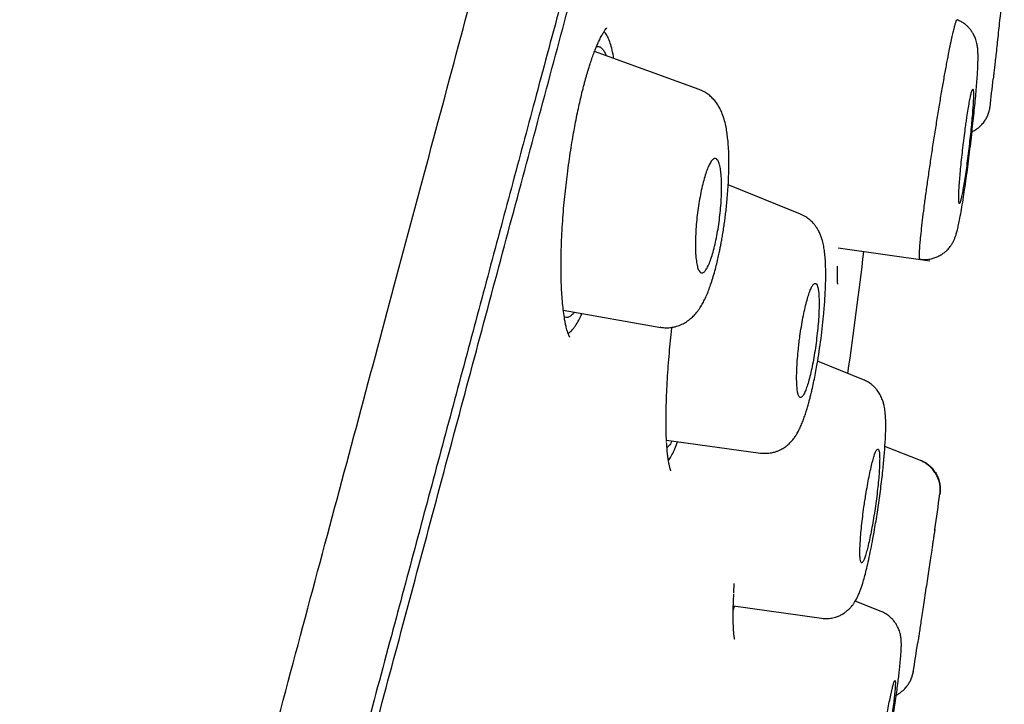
# Model space of a CAD drawing. Header units: millimetres. Extents: x 8 to 827, y 12 to 1643.
# Tile 132 of 134: x 801 to 816, y 1502 to 1513. Entities that reach past the tile are written whole.
import ezdxf

# ---------------------------------------------------------------- set-up
doc = ezdxf.new("R2010")
doc.units = ezdxf.units.MM

msp = doc.modelspace()

# ---------------------------------------------------------------- linework, layer by layer
at = {"color": 7, "linetype": 'Continuous', "lineweight": 30}
for p, q in [((811.667, 1511.628), (810.017, 1512.228)), ((811.666, 1511.624), (811.668, 1511.623)), ((816.257, 1511.357), (816.256, 1511.352)), ((813.269, 1509.665), (812.127, 1510.126)), ((813.861, 1509.129), (815.305, 1508.926)), ((815.305, 1508.926), (815.308, 1508.926)), ((809.525, 1508.148), (811.061, 1507.877)), ((814.261, 1507.051), (813.536, 1507.344)), ((814.259, 1507.047), (814.259, 1507.047)), ((811.153, 1506.101), (812.634, 1505.893)), ((815.158, 1505.776), (814.598, 1506.001)), ((812.636, 1505.899), (812.634, 1505.899)), ((815.157, 1505.773), (815.157, 1505.774)), ((815.467, 1505.251), (815.465, 1505.243)), ((815.465, 1505.243), (815.467, 1505.251)), ((812.213, 1503.687), (812.222, 1503.838)), ((812.205, 1503.412), (812.226, 1503.483)), ((812.207, 1503.486), (813.596, 1503.291)), ((814.537, 1503.398), (814.13, 1503.562)), ((815.046, 1502.451), (815.045, 1502.443)), ((815.045, 1502.443), (815.046, 1502.451))]:
    msp.add_line(p, q, dxfattribs=at)
for radius, start, end in [(221.7, 353.41879, 353.53473), (220, 352.26504, 352.7696), (221.7, 351.68284, 351.82882), (221.7, 351.09499, 351.2155)]:
    msp.add_arc((596.017, 1536.761), radius, start, end, dxfattribs=at)
for points, knots in [([(788.217, 1438.967), (788.365, 1439.521), (788.662, 1440.63), (789.135, 1442.393), (789.626, 1444.225), (790.136, 1446.129), (790.664, 1448.101), (791.209, 1450.135), (791.77, 1452.229), (792.346, 1454.379), (792.936, 1456.58), (793.539, 1458.83), (794.154, 1461.123), (794.779, 1463.456), (795.413, 1465.825), (796.056, 1468.223), (796.705, 1470.647), (797.361, 1473.093), (798.021, 1475.555), (798.684, 1478.03), (799.349, 1480.513), (800.015, 1482.999), (800.681, 1485.483), (801.345, 1487.961), (802.006, 1490.428), (802.663, 1492.88), (803.314, 1495.312), (803.959, 1497.719), (804.597, 1500.098), (805.225, 1502.443), (805.843, 1504.75), (806.45, 1507.014), (807.044, 1509.231), (807.625, 1511.398), (808.191, 1513.511), (808.741, 1515.565), (809.275, 1517.558), (809.791, 1519.484), (810.289, 1521.341), (810.767, 1523.124), (811.224, 1524.83), (811.659, 1526.455), (812.073, 1527.998), (812.463, 1529.456), (812.83, 1530.826), (813.173, 1532.105), (813.491, 1533.292), (813.783, 1534.383), (814.05, 1535.376), (814.289, 1536.268), (814.5, 1537.059), (814.685, 1537.747), (814.842, 1538.332), (814.97, 1538.812), (815.071, 1539.189), (815.142, 1539.453), (815.181, 1539.6), (815.186, 1539.619), (815.188, 1539.625)], [0, 0, 0, 0, 0.018042, 0.036084, 0.054125, 0.072166, 0.090206, 0.108247, 0.126288, 0.144329, 0.162369, 0.180411, 0.198454, 0.216495, 0.234536, 0.252576, 0.270617, 0.288657, 0.306697, 0.324738, 0.342779, 0.360821, 0.378863, 0.396905, 0.414946, 0.432988, 0.451029, 0.46907, 0.487111, 0.505152, 0.523194, 0.541236, 0.559277, 0.577318, 0.595359, 0.6134, 0.631441, 0.649482, 0.667522, 0.685564, 0.703605, 0.721646, 0.739687, 0.757729, 0.775771, 0.793813, 0.811856, 0.829898, 0.847941, 0.865983, 0.884024, 0.902063, 0.920103, 0.938143, 0.956182, 0.974222, 0.992264, 1, 1, 1, 1]), ([(816.017, 1537.367), (816.015, 1537.362), (816.012, 1537.351), (815.989, 1537.265), (815.953, 1537.126), (815.901, 1536.932), (815.834, 1536.682), (815.753, 1536.377), (815.66, 1536.029), (815.556, 1535.644), (815.444, 1535.228), (815.321, 1534.769), (815.186, 1534.267), (815.04, 1533.722), (814.877, 1533.114), (814.696, 1532.438), (814.496, 1531.692), (814.283, 1530.898), (814.057, 1530.057), (813.819, 1529.169), (813.569, 1528.233), (813.312, 1527.276), (813.052, 1526.305), (812.79, 1525.326), (812.518, 1524.313), (812.237, 1523.264), (811.947, 1522.181), (811.639, 1521.031), (811.313, 1519.813), (810.968, 1518.524), (810.613, 1517.2), (810.249, 1515.839), (809.876, 1514.443), (809.492, 1513.01), (809.109, 1511.583), (808.73, 1510.169), (808.356, 1508.776), (807.978, 1507.365), (807.594, 1505.934), (807.206, 1504.485), (806.801, 1502.974), (806.38, 1501.402), (805.942, 1499.768), (805.5, 1498.116), (805.053, 1496.446), (804.601, 1494.757), (804.143, 1493.049), (803.694, 1491.374), (803.255, 1489.737), (802.828, 1488.146), (802.401, 1486.553), (801.973, 1484.957), (801.545, 1483.359), (801.104, 1481.714), (800.651, 1480.022), (800.186, 1478.286), (799.722, 1476.551), (799.258, 1474.819), (798.795, 1473.088), (798.332, 1471.36), (797.885, 1469.69), (797.453, 1468.082), (797.039, 1466.538), (796.629, 1465.009), (796.223, 1463.496), (795.822, 1461.999), (795.413, 1460.472), (794.997, 1458.919), (794.575, 1457.344), (794.159, 1455.791), (793.749, 1454.26), (793.345, 1452.752), (792.949, 1451.271), (792.571, 1449.863), (792.213, 1448.528), (791.874, 1447.264), (791.543, 1446.029), (791.22, 1444.824), (790.905, 1443.65), (790.589, 1442.471), (790.274, 1441.293), (789.96, 1440.121), (789.656, 1438.988), (789.364, 1437.894), (789.082, 1436.84), (788.811, 1435.831), (788.561, 1434.895), (788.329, 1434.031), (788.115, 1433.235), (787.913, 1432.48), (787.721, 1431.765), (787.541, 1431.093), (787.367, 1430.442), (787.2, 1429.818), (787.041, 1429.226), (786.897, 1428.687), (786.766, 1428.2), (786.65, 1427.766), (786.548, 1427.384), (786.463, 1427.066), (786.393, 1426.807), (786.338, 1426.6), (786.295, 1426.439), (786.264, 1426.326), (786.246, 1426.258), (786.244, 1426.249), (786.243, 1426.246)], [0, 0, 0, 0, 0.010049, 0.020092, 0.030139, 0.040198, 0.050281, 0.060395, 0.070493, 0.079701, 0.088876, 0.098025, 0.107154, 0.116271, 0.125383, 0.135467, 0.145515, 0.155536, 0.165541, 0.175538, 0.185536, 0.195595, 0.204811, 0.214007, 0.223192, 0.232373, 0.241556, 0.25075, 0.260749, 0.270734, 0.280716, 0.290705, 0.300709, 0.310738, 0.320848, 0.330098, 0.339316, 0.34851, 0.357688, 0.366857, 0.376027, 0.385997, 0.395957, 0.405919, 0.415892, 0.425888, 0.435918, 0.446015, 0.455251, 0.464458, 0.473647, 0.482824, 0.491999, 0.501182, 0.511156, 0.521127, 0.531108, 0.541108, 0.55114, 0.561215, 0.5713, 0.580505, 0.589683, 0.598841, 0.607987, 0.617131, 0.62628, 0.636271, 0.646263, 0.656267, 0.666292, 0.676349, 0.686449, 0.696503, 0.705673, 0.714826, 0.723968, 0.733107, 0.742251, 0.751406, 0.761395, 0.771392, 0.781406, 0.791447, 0.801525, 0.811649, 0.821711, 0.830884, 0.84004, 0.849185, 0.858328, 0.867474, 0.876632, 0.886667, 0.896688, 0.906703, 0.916722, 0.926755, 0.936809, 0.946838, 0.956005, 0.965164, 0.974323, 0.983488, 0.992666, 1, 1, 1, 1]), ([(801.256, 1481.768), (801.437, 1482.441), (801.797, 1483.786), (802.337, 1485.8), (802.874, 1487.807), (803.41, 1489.806), (803.944, 1491.798), (804.465, 1493.741), (804.971, 1495.631), (805.462, 1497.466), (805.949, 1499.283), (806.431, 1501.082), (806.916, 1502.89), (807.401, 1504.701), (807.886, 1506.512), (808.363, 1508.291), (808.831, 1510.039), (809.291, 1511.754), (809.732, 1513.401), (810.154, 1514.976), (810.557, 1516.478), (810.948, 1517.939), (811.328, 1519.357), (811.702, 1520.754), (812.069, 1522.124), (812.428, 1523.464), (812.773, 1524.749), (813.103, 1525.981), (813.419, 1527.158), (813.712, 1528.253), (813.984, 1529.269), (814.235, 1530.207), (814.47, 1531.086), (814.69, 1531.907), (814.898, 1532.681), (815.091, 1533.404), (815.27, 1534.069), (815.431, 1534.666), (815.573, 1535.194), (815.696, 1535.652), (815.798, 1536.032), (815.879, 1536.337), (815.94, 1536.569), (815.985, 1536.737), (816.01, 1536.831), (816.02, 1536.871), (816.017, 1536.859), (816.017, 1536.859)], [0, 0, 0, 0, 0.023349, 0.046639, 0.069907, 0.093188, 0.116518, 0.139906, 0.161922, 0.183919, 0.205924, 0.227969, 0.25008, 0.273275, 0.296464, 0.319678, 0.342952, 0.366316, 0.389757, 0.411813, 0.433839, 0.455863, 0.47791, 0.500007, 0.523173, 0.546351, 0.569571, 0.592863, 0.616255, 0.639678, 0.661697, 0.683691, 0.705687, 0.727708, 0.74978, 0.772935, 0.796126, 0.819382, 0.842731, 0.866202, 0.889712, 0.911768, 0.933753, 0.955691, 0.977606, 0.999524, 1, 1, 1, 1]), ([(816.482, 1513.394), (816.479, 1513.372), (816.475, 1513.328), (816.465, 1513.239), (816.452, 1513.124), (816.437, 1512.982), (816.42, 1512.83), (816.403, 1512.677), (816.387, 1512.523), (816.371, 1512.376), (816.356, 1512.238), (816.342, 1512.115), (816.33, 1512.007), (816.321, 1511.919), (816.313, 1511.852), (816.309, 1511.811), (816.307, 1511.793), (816.307, 1511.797), (816.307, 1511.798)], [0, 0, 0, 0, 0.04442, 0.089374, 0.158461, 0.229583, 0.298623, 0.369663, 0.43818, 0.50865, 0.576406, 0.646078, 0.713164, 0.78215, 0.848938, 0.917642, 0.984635, 1, 1, 1, 1]), ([(815.151, 1508.956), (815.15, 1508.955), (815.146, 1508.951), (815.142, 1508.973), (815.141, 1509.018), (815.144, 1509.078), (815.149, 1509.155), (815.158, 1509.259), (815.173, 1509.394), (815.192, 1509.566), (815.216, 1509.759), (815.244, 1509.971), (815.276, 1510.198), (815.31, 1510.435), (815.346, 1510.679), (815.385, 1510.925), (815.424, 1511.17), (815.463, 1511.41), (815.502, 1511.639), (815.54, 1511.855), (815.577, 1512.055), (815.612, 1512.235), (815.641, 1512.379), (815.665, 1512.489), (815.685, 1512.572), (815.702, 1512.638), (815.718, 1512.691), (815.731, 1512.725), (815.737, 1512.725), (815.74, 1512.725)], [0, 0, 0, 0, 0.012439, 0.054242, 0.085402, 0.116479, 0.147632, 0.178863, 0.220575, 0.26231, 0.303998, 0.345611, 0.387145, 0.428643, 0.470116, 0.511541, 0.552899, 0.594202, 0.635547, 0.676988, 0.718502, 0.760037, 0.801556, 0.832698, 0.863852, 0.89503, 0.926233, 0.967821, 1, 1, 1, 1]), ([(815.151, 1508.952), (815.178, 1508.95), (815.231, 1508.945), (815.307, 1508.953), (815.375, 1508.97), (815.438, 1508.995), (815.494, 1509.026), (815.542, 1509.061), (815.588, 1509.103), (815.626, 1509.148), (815.656, 1509.192), (815.674, 1509.224), (815.689, 1509.255), (815.705, 1509.293), (815.721, 1509.341), (815.738, 1509.4), (815.756, 1509.474), (815.777, 1509.574), (815.8, 1509.698), (815.825, 1509.847), (815.85, 1510.009), (815.875, 1510.181), (815.9, 1510.361), (815.923, 1510.547), (815.946, 1510.733), (815.967, 1510.916), (815.987, 1511.092), (816.004, 1511.259), (816.02, 1511.415), (816.034, 1511.56), (816.045, 1511.698), (816.055, 1511.827), (816.062, 1511.946), (816.066, 1512.043), (816.068, 1512.123), (816.067, 1512.188), (816.065, 1512.243), (816.06, 1512.3), (816.049, 1512.363), (816.033, 1512.417), (816.019, 1512.453), (816.005, 1512.484), (815.993, 1512.506), (815.981, 1512.525), (815.969, 1512.545), (815.95, 1512.57), (815.925, 1512.6), (815.892, 1512.633), (815.85, 1512.667), (815.799, 1512.701), (815.76, 1512.718), (815.74, 1512.727)], [0, 0, 0, 0, 0.015027, 0.029187, 0.042147, 0.053658, 0.066474, 0.077366, 0.087599, 0.101715, 0.112956, 0.121399, 0.130268, 0.147579, 0.168954, 0.19452, 0.224084, 0.254203, 0.291261, 0.327764, 0.363794, 0.399441, 0.434816, 0.469775, 0.503927, 0.537273, 0.569793, 0.601461, 0.632268, 0.662743, 0.693711, 0.725231, 0.757345, 0.789946, 0.815042, 0.83889, 0.861579, 0.882623, 0.90255, 0.914041, 0.923654, 0.931346, 0.937157, 0.939942, 0.944184, 0.949953, 0.957233, 0.965981, 0.976118, 0.987517, 1, 1, 1, 1]), ([(809.546, 1508.004), (809.539, 1508.044), (809.527, 1508.122), (809.513, 1508.254), (809.502, 1508.393), (809.494, 1508.554), (809.489, 1508.736), (809.489, 1508.94), (809.494, 1509.146), (809.502, 1509.35), (809.514, 1509.551), (809.529, 1509.747), (809.547, 1509.937), (809.567, 1510.119), (809.589, 1510.302), (809.614, 1510.485), (809.64, 1510.665), (809.667, 1510.829), (809.693, 1510.977), (809.72, 1511.119), (809.747, 1511.257), (809.776, 1511.39), (809.804, 1511.511), (809.828, 1511.61), (809.848, 1511.69), (809.865, 1511.752), (809.881, 1511.811), (809.897, 1511.866), (809.914, 1511.923), (809.933, 1511.986), (809.956, 1512.058), (809.983, 1512.136), (810.012, 1512.215), (810.041, 1512.289), (810.068, 1512.353), (810.099, 1512.419), (810.13, 1512.481), (810.162, 1512.535), (810.188, 1512.573), (810.203, 1512.591), (810.21, 1512.598), (810.21, 1512.598), (810.21, 1512.598)], [0, 0, 0, 0, 0.033728, 0.066663, 0.098795, 0.130108, 0.170541, 0.209434, 0.246754, 0.28248, 0.316614, 0.34917, 0.380211, 0.409759, 0.437805, 0.469453, 0.498892, 0.526104, 0.551073, 0.573793, 0.599288, 0.623125, 0.645578, 0.666655, 0.679945, 0.692628, 0.704689, 0.716128, 0.727612, 0.741783, 0.758905, 0.778965, 0.801254, 0.823016, 0.843966, 0.864102, 0.89324, 0.921542, 0.948996, 0.975605, 0.990458, 1, 1, 1, 1]), ([(810.32, 1512.118), (810.319, 1512.13), (810.31, 1512.19), (810.289, 1512.28), (810.258, 1512.387), (810.222, 1512.468), (810.191, 1512.52), (810.171, 1512.536), (810.166, 1512.54)], [0, 0, 0, 0, 0.052187, 0.26784, 0.484593, 0.704536, 0.925029, 1, 1, 1, 1]), ([(810.049, 1512.307), (810.061, 1512.308), (810.087, 1512.31), (810.125, 1512.289), (810.16, 1512.246), (810.186, 1512.203), (810.198, 1512.169), (810.201, 1512.161)], [0, 0, 0, 0, 0.2092324, 0.4497142, 0.693947, 0.9368007, 1, 1, 1, 1]), ([(811.059, 1507.88), (811.089, 1507.876), (811.145, 1507.869), (811.224, 1507.874), (811.285, 1507.886), (811.334, 1507.901), (811.375, 1507.916), (811.427, 1507.941), (811.487, 1507.977), (811.549, 1508.027), (811.607, 1508.085), (811.659, 1508.151), (811.706, 1508.223), (811.745, 1508.294), (811.781, 1508.371), (811.816, 1508.456), (811.85, 1508.55), (811.883, 1508.653), (811.915, 1508.763), (811.944, 1508.874), (811.968, 1508.976), (811.987, 1509.063), (812.001, 1509.136), (812.014, 1509.202), (812.028, 1509.276), (812.043, 1509.363), (812.057, 1509.457), (812.071, 1509.551), (812.083, 1509.646), (812.095, 1509.748), (812.107, 1509.864), (812.118, 1509.99), (812.127, 1510.123), (812.134, 1510.27), (812.138, 1510.426), (812.137, 1510.583), (812.131, 1510.721), (812.121, 1510.836), (812.109, 1510.938), (812.093, 1511.037), (812.07, 1511.139), (812.039, 1511.234), (812.004, 1511.315), (811.965, 1511.385), (811.918, 1511.45), (811.863, 1511.508), (811.805, 1511.556), (811.74, 1511.597), (811.692, 1511.616), (811.669, 1511.626)], [0, 0, 0, 0, 0.019657, 0.036317, 0.049543, 0.059428, 0.068816, 0.078347, 0.097754, 0.116471, 0.135188, 0.16158, 0.185023, 0.207366, 0.230867, 0.256893, 0.280651, 0.306289, 0.333368, 0.358122, 0.379719, 0.398206, 0.411613, 0.423694, 0.438061, 0.45508, 0.474269, 0.492187, 0.508168, 0.528114, 0.549796, 0.573997, 0.600215, 0.627012, 0.661259, 0.696392, 0.729185, 0.757517, 0.782536, 0.809247, 0.838534, 0.871111, 0.893307, 0.913285, 0.933688, 0.950185, 0.96691, 0.983557, 1, 1, 1, 1]), ([(815.892, 1511.194), (815.888, 1511.165), (815.88, 1511.108), (815.864, 1510.998), (815.847, 1510.865), (815.828, 1510.711), (815.811, 1510.557), (815.796, 1510.409), (815.783, 1510.271), (815.773, 1510.146), (815.766, 1510.039), (815.762, 1509.951), (815.762, 1509.885), (815.764, 1509.842), (815.77, 1509.825), (815.779, 1509.832), (815.79, 1509.865), (815.805, 1509.922), (815.821, 1510.002), (815.839, 1510.103), (815.858, 1510.223), (815.878, 1510.357), (815.898, 1510.503), (815.917, 1510.656), (815.935, 1510.811), (815.952, 1510.963), (815.966, 1511.108), (815.978, 1511.241), (815.987, 1511.36), (815.993, 1511.461), (815.995, 1511.54), (815.995, 1511.597), (815.991, 1511.63), (815.984, 1511.639), (815.974, 1511.622), (815.961, 1511.58), (815.946, 1511.514), (815.93, 1511.426), (815.911, 1511.32), (815.899, 1511.236), (815.892, 1511.194)], [0, 0, 0, 0, 0.017403, 0.034807, 0.062108, 0.08941, 0.116686, 0.143963, 0.171026, 0.19809, 0.22485, 0.251609, 0.278106, 0.304601, 0.330985, 0.357367, 0.383838, 0.410308, 0.437032, 0.463757, 0.490793, 0.51783, 0.545094, 0.57236, 0.599667, 0.626975, 0.654121, 0.681267, 0.708125, 0.734981, 0.761548, 0.788114, 0.814511, 0.840907, 0.867328, 0.893749, 0.920316, 0.946883, 0.973441, 1, 1, 1, 1]), ([(815.972, 1510.964), (815.982, 1510.968), (816.003, 1510.978), (816.037, 1510.999), (816.076, 1511.027), (816.12, 1511.067), (816.161, 1511.114), (816.197, 1511.168), (816.224, 1511.225), (816.246, 1511.289), (816.253, 1511.334), (816.257, 1511.357)], [0, 0, 0, 0, 0.064115, 0.138708, 0.232678, 0.349251, 0.487255, 0.603527, 0.729095, 0.862023, 1, 1, 1, 1]), ([(811.615, 1509.003), (811.613, 1509.026), (811.61, 1509.072), (811.608, 1509.165), (811.609, 1509.281), (811.616, 1509.423), (811.629, 1509.571), (811.646, 1509.719), (811.668, 1509.865), (811.694, 1510.005), (811.723, 1510.136), (811.755, 1510.255), (811.789, 1510.357), (811.824, 1510.44), (811.86, 1510.5), (811.894, 1510.536), (811.926, 1510.544), (811.955, 1510.525), (811.979, 1510.479), (811.999, 1510.409), (812.013, 1510.316), (812.021, 1510.205), (812.023, 1510.078), (812.02, 1509.941), (812.011, 1509.795), (811.996, 1509.648), (811.977, 1509.5), (811.954, 1509.355), (811.926, 1509.218), (811.896, 1509.092), (811.863, 1508.979), (811.828, 1508.884), (811.793, 1508.809), (811.758, 1508.758), (811.724, 1508.733), (811.693, 1508.735), (811.666, 1508.764), (811.643, 1508.819), (811.626, 1508.898), (811.618, 1508.968), (811.615, 1509.003)], [0, 0, 0, 0, 0.0168352, 0.0336702, 0.0603762, 0.0870793, 0.1131359, 0.1391892, 0.1649295, 0.1906674, 0.2165611, 0.2424543, 0.2689303, 0.2954081, 0.322654, 0.3499037, 0.3777474, 0.4055948, 0.4335786, 0.4615644, 0.4891824, 0.5167999, 0.5437342, 0.5706661, 0.5968988, 0.6231282, 0.648922, 0.6747131, 0.70051, 0.7263057, 0.7525664, 0.7788281, 0.8058339, 0.832843, 0.8605375, 0.8882361, 0.9161804, 0.9441274, 0.9720636, 1, 1, 1, 1]), ([(812.635, 1505.896), (812.666, 1505.894), (812.723, 1505.888), (812.802, 1505.898), (812.865, 1505.913), (812.915, 1505.931), (812.954, 1505.949), (812.989, 1505.969), (813.03, 1505.995), (813.076, 1506.032), (813.123, 1506.079), (813.166, 1506.131), (813.202, 1506.185), (813.235, 1506.243), (813.268, 1506.311), (813.299, 1506.385), (813.326, 1506.458), (813.348, 1506.524), (813.365, 1506.577), (813.377, 1506.617), (813.387, 1506.654), (813.399, 1506.697), (813.414, 1506.751), (813.43, 1506.817), (813.45, 1506.901), (813.473, 1507.004), (813.497, 1507.124), (813.525, 1507.272), (813.554, 1507.448), (813.584, 1507.65), (813.61, 1507.856), (813.629, 1508.036), (813.642, 1508.183), (813.65, 1508.294), (813.655, 1508.385), (813.659, 1508.457), (813.661, 1508.511), (813.663, 1508.558), (813.664, 1508.609), (813.665, 1508.673), (813.665, 1508.76), (813.663, 1508.859), (813.657, 1508.965), (813.648, 1509.065), (813.634, 1509.156), (813.617, 1509.234), (813.595, 1509.304), (813.575, 1509.352), (813.558, 1509.388), (813.544, 1509.414), (813.526, 1509.444), (813.501, 1509.48), (813.464, 1509.525), (813.413, 1509.575), (813.346, 1509.624), (813.294, 1509.649), (813.266, 1509.661)], [0, 0, 0, 0, 0.018968, 0.035286, 0.048497, 0.058326, 0.067579, 0.07606, 0.083938, 0.099162, 0.115953, 0.133059, 0.150019, 0.171144, 0.194785, 0.217763, 0.240145, 0.260022, 0.27317, 0.282795, 0.29155, 0.302657, 0.316116, 0.331919, 0.350056, 0.374133, 0.399435, 0.424796, 0.462971, 0.50135, 0.53996, 0.578848, 0.604465, 0.62692, 0.645833, 0.661232, 0.673133, 0.68179, 0.692424, 0.707153, 0.726018, 0.753503, 0.781745, 0.809971, 0.83828, 0.865867, 0.884383, 0.900178, 0.910072, 0.917726, 0.924223, 0.933654, 0.946055, 0.961374, 0.979452, 1, 1, 1, 1]), ([(813.853, 1508.56), (813.853, 1508.56), (813.854, 1508.56), (813.853, 1508.567), (813.852, 1508.581), (813.851, 1508.602), (813.849, 1508.63), (813.848, 1508.668), (813.848, 1508.717), (813.848, 1508.775), (813.849, 1508.819), (813.849, 1508.84)], [0, 0, 0, 0, 0.049105, 0.156853, 0.260933, 0.361384, 0.458278, 0.559621, 0.700803, 0.863497, 1, 1, 1, 1]), ([(813.258, 1507.74), (813.253, 1507.706), (813.244, 1507.639), (813.231, 1507.52), (813.218, 1507.387), (813.209, 1507.244), (813.205, 1507.114), (813.206, 1507.001), (813.213, 1506.908), (813.224, 1506.837), (813.239, 1506.79), (813.259, 1506.768), (813.281, 1506.771), (813.307, 1506.799), (813.334, 1506.85), (813.363, 1506.924), (813.393, 1507.018), (813.422, 1507.131), (813.451, 1507.26), (813.477, 1507.402), (813.502, 1507.552), (813.522, 1507.707), (813.539, 1507.861), (813.552, 1508.01), (813.559, 1508.148), (813.561, 1508.273), (813.558, 1508.378), (813.549, 1508.463), (813.537, 1508.525), (813.519, 1508.563), (813.499, 1508.575), (813.475, 1508.563), (813.448, 1508.526), (813.42, 1508.466), (813.391, 1508.384), (813.362, 1508.283), (813.333, 1508.164), (813.305, 1508.031), (813.279, 1507.888), (813.265, 1507.789), (813.258, 1507.74)], [0, 0, 0, 0, 0.017774, 0.035548, 0.063134, 0.090722, 0.118279, 0.145837, 0.173055, 0.200273, 0.227001, 0.253728, 0.280023, 0.306316, 0.332413, 0.358508, 0.384728, 0.410948, 0.43757, 0.464194, 0.491329, 0.518466, 0.545988, 0.573512, 0.601116, 0.628721, 0.656072, 0.683423, 0.710309, 0.737193, 0.763604, 0.790014, 0.816138, 0.842261, 0.868406, 0.89455, 0.920919, 0.947288, 0.973643, 1, 1, 1, 1]), ([(809.7, 1508.117), (809.695, 1508.11), (809.674, 1508.082), (809.638, 1508.053), (809.594, 1508.032), (809.561, 1508.03), (809.544, 1508.04), (809.54, 1508.043)], [0, 0, 0, 0, 0.093266, 0.36628, 0.640132, 0.910871, 1, 1, 1, 1]), ([(809.629, 1507.721), (809.629, 1507.721), (809.63, 1507.721), (809.627, 1507.724), (809.625, 1507.729), (809.62, 1507.738), (809.614, 1507.749), (809.609, 1507.762), (809.603, 1507.777), (809.597, 1507.793), (809.59, 1507.814), (809.581, 1507.843), (809.57, 1507.883), (809.558, 1507.936), (809.55, 1507.98), (809.546, 1508.003)], [0, 0, 0, 0, 0.004199, 0.085451, 0.163839, 0.239252, 0.304321, 0.367377, 0.428453, 0.487521, 0.550769, 0.632562, 0.734692, 0.857177, 1, 1, 1, 1]), ([(809.6, 1507.785), (809.605, 1507.787), (809.626, 1507.796), (809.664, 1507.834), (809.716, 1507.899), (809.768, 1507.985), (809.803, 1508.059), (809.821, 1508.096)], [0, 0, 0, 0, 0.070417, 0.303623, 0.535225, 0.767417, 1, 1, 1, 1]), ([(811.062, 1507.88), (811.061, 1507.88), (811.06, 1507.879), (811.059, 1507.88), (811.059, 1507.88)], [0, 0, 0, 0, 0.800675, 1, 1, 1, 1]), ([(811.153, 1506.078), (811.151, 1506.137), (811.146, 1506.252), (811.145, 1506.445), (811.148, 1506.645), (811.155, 1506.85), (811.166, 1507.058), (811.18, 1507.264), (811.197, 1507.468), (811.215, 1507.667), (811.229, 1507.803), (811.237, 1507.873), (811.238, 1507.878)], [0, 0, 0, 0, 0.127642, 0.250988, 0.370075, 0.48487, 0.595309, 0.701331, 0.802893, 0.899977, 0.992594, 1, 1, 1, 1]), ([(813.597, 1503.291), (813.63, 1503.288), (813.691, 1503.283), (813.766, 1503.294), (813.818, 1503.307), (813.85, 1503.319), (813.888, 1503.334), (813.934, 1503.358), (813.983, 1503.392), (814.024, 1503.427), (814.057, 1503.46), (814.085, 1503.493), (814.117, 1503.536), (814.151, 1503.594), (814.183, 1503.663), (814.208, 1503.726), (814.228, 1503.782), (814.251, 1503.852), (814.276, 1503.94), (814.305, 1504.051), (814.336, 1504.182), (814.368, 1504.334), (814.402, 1504.504), (814.432, 1504.67), (814.458, 1504.825), (814.48, 1504.965), (814.501, 1505.11), (814.522, 1505.258), (814.541, 1505.407), (814.558, 1505.55), (814.572, 1505.683), (814.583, 1505.802), (814.593, 1505.926), (814.602, 1506.047), (814.608, 1506.16), (814.611, 1506.253), (814.612, 1506.332), (814.611, 1506.404), (814.608, 1506.474), (814.601, 1506.553), (814.591, 1506.62), (814.575, 1506.69), (814.553, 1506.755), (814.521, 1506.82), (814.485, 1506.876), (814.449, 1506.92), (814.416, 1506.952), (814.375, 1506.987), (814.324, 1507.022), (814.281, 1507.041), (814.259, 1507.051)], [0, 0, 0, 0, 0.019298, 0.035266, 0.043731, 0.050306, 0.055028, 0.068094, 0.081179, 0.092762, 0.102801, 0.112552, 0.124213, 0.147025, 0.170827, 0.192073, 0.212299, 0.233745, 0.262389, 0.293108, 0.325864, 0.360167, 0.395976, 0.433315, 0.459081, 0.485552, 0.512755, 0.540717, 0.569285, 0.59742, 0.623901, 0.648751, 0.671987, 0.703832, 0.732116, 0.756862, 0.779447, 0.801439, 0.8231, 0.847402, 0.875737, 0.89165, 0.909214, 0.928291, 0.944938, 0.954286, 0.963149, 0.972195, 0.986014, 1, 1, 1, 1]), ([(811.244, 1506.089), (811.242, 1506.086), (811.232, 1506.067), (811.209, 1506.034), (811.182, 1505.999), (811.165, 1505.989), (811.16, 1505.986)], [0, 0, 0, 0, 0.040164, 0.350871, 0.804914, 1, 1, 1, 1]), ([(811.221, 1505.617), (811.221, 1505.618), (811.221, 1505.619), (811.216, 1505.632), (811.21, 1505.65), (811.206, 1505.667), (811.202, 1505.683), (811.197, 1505.7), (811.193, 1505.722), (811.187, 1505.751), (811.181, 1505.789), (811.174, 1505.837), (811.167, 1505.898), (811.16, 1505.974), (811.156, 1506.033), (811.154, 1506.064)], [0, 0, 0, 0, 0.090232, 0.175988, 0.255838, 0.302524, 0.348401, 0.393455, 0.441489, 0.502021, 0.575548, 0.662105, 0.76171, 0.874352, 1, 1, 1, 1]), ([(811.183, 1505.776), (811.184, 1505.777), (811.198, 1505.793), (811.228, 1505.845), (811.272, 1505.934), (811.306, 1506.013), (811.325, 1506.067), (811.329, 1506.077)], [0, 0, 0, 0, 0.012607, 0.316269, 0.622556, 0.931268, 1, 1, 1, 1]), ([(814.297, 1505.241), (814.292, 1505.209), (814.282, 1505.144), (814.265, 1505.028), (814.247, 1504.893), (814.23, 1504.745), (814.217, 1504.606), (814.208, 1504.481), (814.203, 1504.374), (814.203, 1504.286), (814.207, 1504.22), (814.216, 1504.178), (814.228, 1504.162), (814.244, 1504.169), (814.264, 1504.202), (814.285, 1504.259), (814.309, 1504.338), (814.335, 1504.437), (814.361, 1504.555), (814.388, 1504.688), (814.413, 1504.832), (814.438, 1504.983), (814.46, 1505.137), (814.479, 1505.288), (814.494, 1505.433), (814.506, 1505.567), (814.513, 1505.686), (814.516, 1505.787), (814.515, 1505.866), (814.509, 1505.923), (814.499, 1505.955), (814.485, 1505.963), (814.467, 1505.946), (814.447, 1505.904), (814.424, 1505.839), (814.4, 1505.752), (814.374, 1505.645), (814.348, 1505.522), (814.322, 1505.387), (814.305, 1505.29), (814.297, 1505.241)], [0, 0, 0, 0, 0.017403, 0.034807, 0.062108, 0.08941, 0.116686, 0.143963, 0.171026, 0.19809, 0.22485, 0.251609, 0.278106, 0.304601, 0.330985, 0.357367, 0.383838, 0.410308, 0.437032, 0.463757, 0.490793, 0.51783, 0.545094, 0.57236, 0.599667, 0.626975, 0.654121, 0.681267, 0.708125, 0.734981, 0.761548, 0.788114, 0.814511, 0.840907, 0.867328, 0.893749, 0.920316, 0.946883, 0.973441, 1, 1, 1, 1]), ([(815.466, 1505.245), (815.469, 1505.278), (815.474, 1505.34), (815.462, 1505.416), (815.447, 1505.47), (815.433, 1505.506), (815.415, 1505.545), (815.386, 1505.596), (815.335, 1505.661), (815.274, 1505.715), (815.212, 1505.754), (815.176, 1505.77), (815.158, 1505.778)], [0, 0, 0, 0, 0.15126, 0.278692, 0.348005, 0.40378, 0.450696, 0.544567, 0.669904, 0.823678, 0.909568, 1, 1, 1, 1]), ([(815.159, 1505.785), (815.183, 1505.774), (815.232, 1505.752), (815.298, 1505.703), (815.358, 1505.643), (815.407, 1505.572), (815.444, 1505.494), (815.466, 1505.413), (815.474, 1505.331), (815.469, 1505.277), (815.467, 1505.251)], [0, 0, 0, 0, 0.118929, 0.242913, 0.370511, 0.499996, 0.629482, 0.757082, 0.881068, 1, 1, 1, 1]), ([(815.384, 1504.679), (815.385, 1504.685), (815.386, 1504.697), (815.384, 1504.683), (815.379, 1504.646), (815.37, 1504.586), (815.361, 1504.527), (815.356, 1504.497)], [0, 0, 0, 0, 0.1937287, 0.3924139, 0.5968966, 0.7955718, 1, 1, 1, 1]), ([(815.356, 1504.497), (815.353, 1504.477), (815.347, 1504.435), (815.334, 1504.35), (815.318, 1504.24), (815.297, 1504.102), (815.275, 1503.954), (815.252, 1503.803), (815.229, 1503.65), (815.207, 1503.504), (815.186, 1503.365), (815.167, 1503.239), (815.151, 1503.129), (815.137, 1503.038), (815.126, 1502.967), (815.119, 1502.922), (815.116, 1502.9), (815.117, 1502.903), (815.117, 1502.904)], [0, 0, 0, 0, 0.0432126, 0.0869275, 0.1547863, 0.2246311, 0.2924928, 0.3623233, 0.4299269, 0.4994745, 0.5666753, 0.6357985, 0.7026269, 0.7713685, 0.8380146, 0.9065809, 0.9733143, 1, 1, 1, 1]), ([(812.228, 1502.962), (812.228, 1502.961), (812.228, 1502.961), (812.227, 1502.967), (812.224, 1502.982), (812.22, 1503.004), (812.217, 1503.028), (812.215, 1503.05), (812.213, 1503.073), (812.211, 1503.097), (812.209, 1503.124), (812.208, 1503.159), (812.206, 1503.204), (812.205, 1503.263), (812.204, 1503.337), (812.205, 1503.428), (812.208, 1503.538), (812.212, 1503.624), (812.214, 1503.669)], [0, 0, 0, 0, 0.0153318, 0.0712652, 0.1385008, 0.2157153, 0.2653025, 0.3114796, 0.3542058, 0.3934483, 0.4316329, 0.4795954, 0.5386382, 0.6087688, 0.689983, 0.7822667, 0.8856044, 1, 1, 1, 1]), ([(813.829, 1499.649), (813.855, 1499.647), (813.905, 1499.642), (813.977, 1499.649), (814.04, 1499.663), (814.098, 1499.684), (814.148, 1499.709), (814.191, 1499.737), (814.23, 1499.767), (814.265, 1499.8), (814.295, 1499.836), (814.318, 1499.867), (814.343, 1499.905), (814.363, 1499.945), (814.385, 1499.997), (814.405, 1500.055), (814.426, 1500.124), (814.448, 1500.209), (814.472, 1500.312), (814.5, 1500.44), (814.53, 1500.587), (814.562, 1500.754), (814.592, 1500.916), (814.619, 1501.067), (814.643, 1501.202), (814.666, 1501.342), (814.69, 1501.486), (814.712, 1501.632), (814.735, 1501.778), (814.756, 1501.924), (814.776, 1502.064), (814.794, 1502.195), (814.809, 1502.314), (814.822, 1502.42), (814.834, 1502.528), (814.844, 1502.633), (814.852, 1502.73), (814.856, 1502.807), (814.858, 1502.868), (814.858, 1502.914), (814.854, 1502.967), (814.846, 1503.021), (814.834, 1503.069), (814.821, 1503.106), (814.806, 1503.142), (814.786, 1503.181), (814.758, 1503.225), (814.72, 1503.273), (814.671, 1503.319), (814.61, 1503.364), (814.562, 1503.387), (814.536, 1503.398)], [0, 0, 0, 0, 0.01444, 0.027859, 0.039952, 0.050496, 0.061902, 0.07107, 0.079316, 0.089966, 0.098894, 0.107456, 0.116109, 0.134812, 0.15611, 0.180181, 0.207176, 0.237262, 0.270129, 0.304237, 0.339337, 0.37534, 0.412273, 0.437425, 0.462998, 0.489001, 0.515463, 0.542414, 0.569868, 0.59782, 0.626043, 0.653222, 0.679132, 0.703783, 0.727197, 0.760044, 0.79021, 0.817706, 0.842526, 0.864679, 0.884634, 0.903395, 0.91264, 0.921953, 0.928348, 0.935963, 0.947081, 0.957742, 0.970272, 0.984464, 1, 1, 1, 1]), ([(814.778, 1502.082), (814.781, 1502.083), (814.795, 1502.089), (814.821, 1502.105), (814.86, 1502.132), (814.903, 1502.169), (814.944, 1502.215), (814.98, 1502.266), (815.009, 1502.321), (815.033, 1502.382), (815.041, 1502.426), (815.046, 1502.449)], [0, 0, 0, 0, 0.017468, 0.095608, 0.194032, 0.316138, 0.460765, 0.582728, 0.714614, 0.854482, 1, 1, 1, 1]), ([(814.637, 1501.813), (814.632, 1501.784), (814.621, 1501.726), (814.602, 1501.617), (814.58, 1501.485), (814.555, 1501.332), (814.532, 1501.183), (814.512, 1501.04), (814.494, 1500.908), (814.48, 1500.791), (814.47, 1500.692), (814.464, 1500.613), (814.462, 1500.557), (814.464, 1500.525), (814.47, 1500.518), (814.48, 1500.536), (814.494, 1500.579), (814.512, 1500.645), (814.532, 1500.733), (814.555, 1500.841), (814.579, 1500.966), (814.605, 1501.103), (814.63, 1501.25), (814.655, 1501.401), (814.679, 1501.553), (814.701, 1501.701), (814.721, 1501.84), (814.737, 1501.967), (814.75, 1502.077), (814.759, 1502.169), (814.763, 1502.24), (814.764, 1502.287), (814.76, 1502.309), (814.752, 1502.307), (814.74, 1502.28), (814.725, 1502.228), (814.706, 1502.153), (814.685, 1502.057), (814.662, 1501.944), (814.645, 1501.857), (814.637, 1501.813)], [0, 0, 0, 0, 0.017099, 0.034199, 0.061285, 0.088371, 0.115455, 0.14254, 0.169518, 0.196495, 0.22331, 0.250125, 0.276792, 0.303459, 0.330055, 0.356651, 0.383286, 0.409921, 0.436687, 0.463453, 0.490387, 0.517321, 0.544384, 0.571449, 0.598546, 0.625643, 0.652663, 0.679683, 0.706552, 0.733419, 0.760127, 0.786833, 0.813441, 0.840047, 0.866658, 0.893269, 0.919954, 0.946639, 0.973319, 1, 1, 1, 1])]:
    msp.add_open_spline(points, degree=3, knots=knots, dxfattribs=at)

doc.saveas('drawing.dxf')
